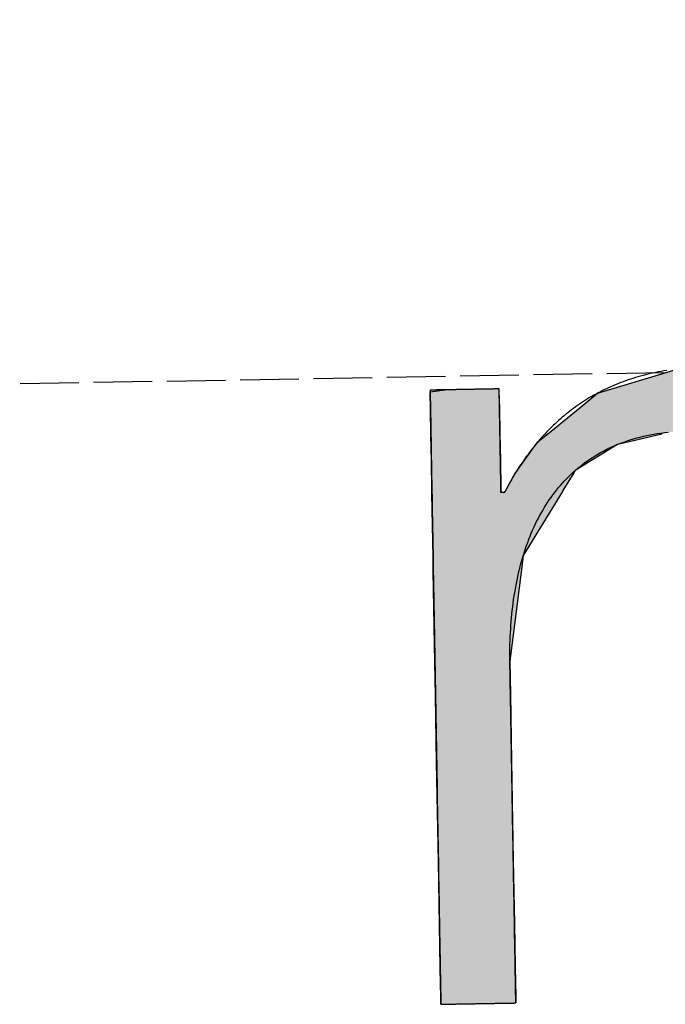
# Model space of a CAD drawing. Extents: x 1073 to 6773, y 5641 to 12616.
# Tile 8 of 69: x 3075 to 3130, y 8056 to 8139. Entities that reach past the tile are written whole.
import ezdxf

# ---------------------------------------------------------------- set-up
doc = ezdxf.new("R2010")
doc.units = 0
doc.linetypes.add('GEN3', pattern=[6.25, 5, -1.25])
doc.layers.get('0').update_dxf_attribs({"linetype": 'CONTINUOUS'})
doc.layers.add('3', color=6, linetype='GEN3')
doc.layers.add('LOGO', color=7, linetype='CONTINUOUS')

# ---------------------------------------------------------------- blocks, each defined once
blk = doc.blocks.new('*U27')
at = {"layer": 'LOGO', "color": 30, "linetype": 'CONTINUOUS'}
for p, q in [((2.813, 7.694), (3.015, 7.752)), ((3.015, 7.752), (3.042, 7.759)), ((3.042, 7.759), (3.157, 7.752)), ((3.157, 7.752), (4.045, 7.694)), ((7.287, 7.667), (7.566, 7.752)), ((7.566, 7.752), (7.79, 7.759)), ((7.79, 7.759), (8.127, 7.77)), ((8.127, 7.77), (8.205, 7.759)), ((8.205, 7.759), (8.257, 7.752)), ((8.257, 7.752), (8.845, 7.667)), ((2.06, 7.482), (2.813, 7.694)), ((4.045, 7.694), (4.497, 7.482)), ((6.653, 7.474), (7.287, 7.667)), ((8.845, 7.667), (9.162, 7.474)), ((0.001, 7.533), (0.181, 7.555)), ((0.001, 7.309), (0.001, 7.533)), ((0.845, 7.555), (0.845, 7.533)), ((0.845, 7.533), (0.85, 7.309)), ((1.842, 7.311), (2.06, 7.482)), ((4.497, 7.482), (4.86, 7.311)), ((6.099, 7.034), (6.653, 7.474)), ((9.162, 7.474), (9.885, 7.034)), ((0.001, 7.286), (0.001, 7.309)), ((0.001, 6.803), (0.001, 7.286)), ((0.85, 7.309), (0.85, 7.286)), ((0.85, 7.286), (0.85, 6.803)), ((1.434, 6.99), (1.842, 7.311)), ((4.86, 7.311), (5.115, 6.99)), ((5.98, 6.939), (6.099, 7.034)), ((9.885, 7.034), (9.925, 6.939)), ((1.316, 6.897), (1.401, 6.964)), ((1.401, 6.964), (1.434, 6.99)), ((2.84, 6.964), (2.53, 6.897)), ((3.996, 6.812), (3.56, 6.964)), ((5.115, 6.99), (5.136, 6.964)), ((5.136, 6.964), (5.257, 6.812)), ((5.9, 6.876), (5.98, 6.939)), ((7.185, 6.939), (7.036, 6.876)), ((8.433, 6.916), (7.185, 6.939)), ((9.17, 6.443), (8.433, 6.916)), ((9.925, 6.939), (9.934, 6.916)), ((9.934, 6.916), (10.131, 6.443)), ((0.001, 6.712), (0.001, 6.803)), ((0.85, 6.803), (0.85, 6.712)), ((1.046, 6.535), (1.277, 6.846)), ((1.277, 6.846), (1.316, 6.897)), ((2.292, 6.846), (1.767, 6.535)), ((2.53, 6.897), (2.292, 6.846)), ((4.188, 6.604), (3.996, 6.812)), ((5.257, 6.812), (5.423, 6.604)), ((5.779, 6.698), (5.9, 6.876)), ((7.036, 6.876), (6.617, 6.698)), ((0.001, 6.295), (0.001, 6.712)), ((0.85, 6.712), (0.85, 6.295)), ((5.614, 6.454), (5.779, 6.698)), ((6.617, 6.698), (6.362, 6.454)), ((4.399, 6.376), (4.188, 6.604)), ((5.423, 6.604), (5.511, 6.376)), ((0.9, 6.291), (1.025, 6.507)), ((1.025, 6.507), (1.046, 6.535)), ((1.75, 6.507), (1.612, 6.291)), ((1.767, 6.535), (1.75, 6.507)), ((5.511, 6.376), (5.614, 6.454)), ((6.362, 6.454), (6.28, 6.376)), ((9.397, 5.823), (9.17, 6.443)), ((10.131, 6.443), (10.39, 5.823)), ((4.468, 6.301), (4.399, 6.376)), ((4.557, 6.205), (4.468, 6.301)), ((6.202, 6.301), (6.163, 6.205)), ((6.28, 6.376), (6.202, 6.301)), ((0.001, 6.281), (0.001, 6.295)), ((0.001, 5.503), (0.001, 6.281)), ((0.85, 6.295), (0.878, 6.281)), ((0.893, 6.281), (0.9, 6.291)), ((1.606, 6.281), (1.111, 5.503)), ((1.612, 6.291), (1.606, 6.281)), ((4.757, 5.314), (4.557, 6.205)), ((6.163, 6.205), (5.811, 5.314)), ((9.489, 5.571), (9.397, 5.823)), ((10.39, 5.823), (10.408, 5.571)), ((9.503, 5.116), (9.489, 5.571)), ((10.408, 5.571), (10.44, 5.116)), ((0.001, 5.329), (0.001, 5.503)), ((1.111, 5.503), (1.086, 5.329)), ((0.001, 4.204), (0.001, 5.329)), ((1.086, 5.329), (0.923, 4.204)), ((4.758, 5.172), (4.757, 5.314)), ((5.811, 5.314), (5.754, 5.172)), ((4.759, 4.976), (4.758, 5.172)), ((5.754, 5.172), (5.734, 4.976)), ((9.517, 4.651), (9.503, 5.116)), ((10.44, 5.116), (10.44, 4.651)), ((4.759, 4.505), (4.759, 4.976)), ((5.734, 4.976), (5.686, 4.505)), ((9.518, 4.612), (9.517, 4.651)), ((9.518, 3.669), (9.518, 4.612)), ((10.44, 4.651), (10.44, 4.612)), ((10.44, 4.612), (10.44, 3.669)), ((4.759, 4.232), (4.759, 4.505)), ((5.686, 4.505), (5.683, 4.232)), ((0.001, 3.797), (0.001, 4.204)), ((0.923, 4.204), (0.923, 3.797)), ((4.759, 4.133), (4.759, 4.232)), ((4.759, 3.491), (4.759, 4.133)), ((5.683, 4.232), (5.682, 4.133)), ((5.682, 4.133), (5.682, 3.491)), ((0.001, 2.974), (0.001, 3.797)), ((0.923, 3.797), (0.923, 2.974)), ((9.518, 3.638), (9.518, 3.669)), ((9.518, 2.442), (9.518, 3.638)), ((10.44, 3.669), (10.44, 3.638)), ((10.44, 3.638), (10.44, 2.442)), ((4.759, 2.536), (4.759, 3.491)), ((5.682, 3.491), (5.682, 2.536)), ((0.001, 1.752), (0.001, 2.974)), ((0.923, 2.974), (0.923, 1.752)), ((4.759, 1.85), (4.759, 2.536)), ((5.682, 2.536), (5.682, 1.85)), ((9.518, 2.421), (9.518, 2.442)), ((10.44, 2.442), (10.44, 2.421)), ((9.518, 1.24), (9.518, 2.421)), ((10.44, 2.421), (10.44, 1.24)), ((4.759, 0.756), (4.759, 1.85)), ((5.682, 1.85), (5.682, 0.756)), ((0.001, 0.978), (0.001, 1.752)), ((0.923, 1.752), (0.923, 0.978)), ((9.518, 1.229), (9.518, 1.24)), ((9.518, 0.336), (9.518, 1.229)), ((10.44, 1.24), (10.44, 1.229)), ((10.44, 1.229), (10.44, 0.336)), ((0.001, 0.45), (0.001, 0.978)), ((0.923, 0.978), (0.923, 0.45)), ((4.759, 0.594), (4.759, 0.756)), ((5.682, 0.756), (5.682, 0.594)), ((4.759, 0.089), (4.759, 0.594)), ((5.682, 0.594), (5.682, 0.089)), ((0.001, 0.251), (0.001, 0.45)), ((0.923, 0.45), (0.923, 0.251)), ((0.001, 0.095), (0.001, 0.251)), ((0.923, 0.251), (0.923, 0.095)), ((9.518, 0.333), (9.518, 0.336)), ((9.518, 0), (9.518, 0.333)), ((10.44, 0.336), (10.44, 0.333)), ((10.44, 0.333), (10.44, 0)), ((0.001, 0), (0.001, 0.095)), ((0.923, 0.095), (0.923, 0)), ((4.806, 0.06), (4.759, 0.089)), ((4.904, 0), (4.806, 0.06)), ((5.682, 0.06), (5.659, 0)), ((5.682, 0.089), (5.682, 0.06))]:
    blk.add_line(p, q, dxfattribs=at)
at = {"layer": 'LOGO', "color": 30, "linetype": 'CONTINUOUS', "extrusion": (0, 0, -1)}
for points in [[(-3.015, 7.752), (-4.045, 7.694), (-2.813, 7.694)], [(-3.042, 7.759), (-3.157, 7.752), (-3.015, 7.752)], [(-3.015, 7.752), (-3.157, 7.752), (-4.045, 7.694)], [(-7.566, 7.752), (-8.845, 7.667), (-7.287, 7.667)], [(-7.79, 7.759), (-8.257, 7.752), (-7.566, 7.752)], [(-7.566, 7.752), (-8.257, 7.752), (-8.845, 7.667)], [(-8.127, 7.77), (-8.205, 7.759), (-7.79, 7.759)], [(-7.79, 7.759), (-8.205, 7.759), (-8.257, 7.752)], [(-2.813, 7.694), (-4.497, 7.482), (-2.06, 7.482)], [(-2.813, 7.694), (-4.045, 7.694), (-4.497, 7.482)], [(-7.287, 7.667), (-9.162, 7.474), (-6.653, 7.474)], [(-7.287, 7.667), (-8.845, 7.667), (-9.162, 7.474)], [(-0.181, 7.555), (-0.845, 7.533), (-0.001, 7.533)], [(-0.001, 7.533), (-0.85, 7.309), (-0.001, 7.309)], [(-0.001, 7.533), (-0.845, 7.533), (-0.85, 7.309)], [(-0.181, 7.555), (-0.845, 7.555), (-0.845, 7.533)], [(-2.06, 7.482), (-4.86, 7.311), (-1.842, 7.311)], [(-2.06, 7.482), (-4.497, 7.482), (-4.86, 7.311)], [(-6.653, 7.474), (-9.885, 7.034), (-6.099, 7.034)], [(-6.653, 7.474), (-9.162, 7.474), (-9.885, 7.034)], [(-0.001, 7.309), (-0.85, 7.286), (-0.001, 7.286)], [(-0.001, 7.309), (-0.85, 7.309), (-0.85, 7.286)], [(-0.001, 7.286), (-0.85, 6.803), (-0.001, 6.803)], [(-0.001, 7.286), (-0.85, 7.286), (-0.85, 6.803)], [(-1.842, 7.311), (-5.115, 6.99), (-1.434, 6.99)], [(-1.842, 7.311), (-4.86, 7.311), (-5.115, 6.99)], [(-6.099, 7.034), (-9.925, 6.939), (-5.98, 6.939)], [(-6.099, 7.034), (-9.885, 7.034), (-9.925, 6.939)], [(-1.401, 6.964), (-2.53, 6.897), (-1.316, 6.897)], [(-1.434, 6.99), (-2.84, 6.964), (-1.401, 6.964)], [(-1.401, 6.964), (-2.84, 6.964), (-2.53, 6.897)], [(-1.434, 6.99), (-2.96, 6.99), (-2.84, 6.964)], [(-2.96, 6.99), (-5.136, 6.964), (-3.56, 6.964)], [(-2.96, 6.99), (-5.115, 6.99), (-5.136, 6.964)], [(-3.56, 6.964), (-5.257, 6.812), (-3.996, 6.812)], [(-3.56, 6.964), (-5.136, 6.964), (-5.257, 6.812)], [(-5.98, 6.939), (-7.036, 6.876), (-5.9, 6.876)], [(-5.98, 6.939), (-7.185, 6.939), (-7.036, 6.876)], [(-7.185, 6.939), (-9.934, 6.916), (-8.433, 6.916)], [(-7.185, 6.939), (-9.925, 6.939), (-9.934, 6.916)], [(-8.433, 6.916), (-10.131, 6.443), (-9.17, 6.443)], [(-8.433, 6.916), (-9.934, 6.916), (-10.131, 6.443)], [(-0.001, 6.803), (-0.85, 6.712), (-0.001, 6.712)], [(-0.001, 6.803), (-0.85, 6.803), (-0.85, 6.712)], [(-1.277, 6.846), (-1.767, 6.535), (-1.046, 6.535)], [(-1.316, 6.897), (-2.292, 6.846), (-1.277, 6.846)], [(-1.277, 6.846), (-2.292, 6.846), (-1.767, 6.535)], [(-1.316, 6.897), (-2.53, 6.897), (-2.292, 6.846)], [(-3.996, 6.812), (-5.423, 6.604), (-4.188, 6.604)], [(-3.996, 6.812), (-5.257, 6.812), (-5.423, 6.604)], [(-5.9, 6.876), (-6.617, 6.698), (-5.779, 6.698)], [(-5.9, 6.876), (-7.036, 6.876), (-6.617, 6.698)], [(-0.001, 6.712), (-0.85, 6.295), (-0.001, 6.295)], [(-0.001, 6.712), (-0.85, 6.712), (-0.85, 6.295)], [(-5.779, 6.698), (-6.362, 6.454), (-5.614, 6.454)], [(-5.779, 6.698), (-6.617, 6.698), (-6.362, 6.454)], [(-4.188, 6.604), (-5.511, 6.376), (-4.399, 6.376)], [(-4.188, 6.604), (-5.423, 6.604), (-5.511, 6.376)], [(-1.025, 6.507), (-1.612, 6.291), (-0.9, 6.291)], [(-1.046, 6.535), (-1.75, 6.507), (-1.025, 6.507)], [(-1.025, 6.507), (-1.75, 6.507), (-1.612, 6.291)], [(-1.046, 6.535), (-1.767, 6.535), (-1.75, 6.507)], [(-5.614, 6.454), (-6.28, 6.376), (-5.511, 6.376)], [(-5.614, 6.454), (-6.362, 6.454), (-6.28, 6.376)], [(-9.17, 6.443), (-10.39, 5.823), (-9.397, 5.823)], [(-9.17, 6.443), (-10.131, 6.443), (-10.39, 5.823)], [(-4.399, 6.376), (-6.202, 6.301), (-4.468, 6.301)], [(-4.399, 6.376), (-6.28, 6.376), (-6.202, 6.301)], [(-4.468, 6.301), (-6.163, 6.205), (-4.557, 6.205)], [(-4.468, 6.301), (-6.202, 6.301), (-6.163, 6.205)], [(-0.001, 6.295), (-0.878, 6.281), (-0.001, 6.281)], [(-0.001, 6.295), (-0.85, 6.295), (-0.878, 6.281)], [(-0.001, 6.281), (-1.111, 5.503), (-0.001, 5.503)], [(-0.001, 6.281), (-1.606, 6.281), (-1.111, 5.503)], [(-0.9, 6.291), (-1.606, 6.281), (-0.893, 6.281)], [(-0.9, 6.291), (-1.612, 6.291), (-1.606, 6.281)], [(-4.557, 6.205), (-5.811, 5.314), (-4.757, 5.314)], [(-4.557, 6.205), (-6.163, 6.205), (-5.811, 5.314)], [(-9.397, 5.823), (-10.408, 5.571), (-9.489, 5.571)], [(-9.397, 5.823), (-10.39, 5.823), (-10.408, 5.571)], [(-9.489, 5.571), (-10.44, 5.116), (-9.503, 5.116)], [(-9.489, 5.571), (-10.408, 5.571), (-10.44, 5.116)], [(-0.001, 5.503), (-1.086, 5.329), (-0.001, 5.329)], [(-0.001, 5.503), (-1.111, 5.503), (-1.086, 5.329)], [(-0.001, 5.329), (-0.923, 4.204), (-0.001, 4.204)], [(-0.001, 5.329), (-1.086, 5.329), (-0.923, 4.204)], [(-4.757, 5.314), (-5.754, 5.172), (-4.758, 5.172)], [(-4.757, 5.314), (-5.811, 5.314), (-5.754, 5.172)], [(-4.758, 5.172), (-5.734, 4.976), (-4.759, 4.976)], [(-4.758, 5.172), (-5.754, 5.172), (-5.734, 4.976)], [(-9.503, 5.116), (-10.44, 4.651), (-9.517, 4.651)], [(-9.503, 5.116), (-10.44, 5.116), (-10.44, 4.651)], [(-4.759, 4.976), (-5.686, 4.505), (-4.759, 4.505)], [(-4.759, 4.976), (-5.734, 4.976), (-5.686, 4.505)], [(-9.517, 4.651), (-10.44, 4.612), (-9.518, 4.612)], [(-9.517, 4.651), (-10.44, 4.651), (-10.44, 4.612)], [(-9.518, 4.612), (-10.44, 3.669), (-9.518, 3.669)], [(-9.518, 4.612), (-10.44, 4.612), (-10.44, 3.669)], [(-4.759, 4.505), (-5.683, 4.232), (-4.759, 4.232)], [(-4.759, 4.505), (-5.686, 4.505), (-5.683, 4.232)], [(-0.001, 4.204), (-0.923, 3.797), (-0.001, 3.797)], [(-0.001, 4.204), (-0.923, 4.204), (-0.923, 3.797)], [(-4.759, 4.232), (-5.682, 4.133), (-4.759, 4.133)], [(-4.759, 4.232), (-5.683, 4.232), (-5.682, 4.133)], [(-4.759, 4.133), (-5.682, 3.491), (-4.759, 3.491)], [(-4.759, 4.133), (-5.682, 4.133), (-5.682, 3.491)], [(-0.001, 3.797), (-0.923, 2.974), (-0.001, 2.974)], [(-0.001, 3.797), (-0.923, 3.797), (-0.923, 2.974)], [(-9.518, 3.669), (-10.44, 3.638), (-9.518, 3.638)], [(-9.518, 3.669), (-10.44, 3.669), (-10.44, 3.638)], [(-9.518, 3.638), (-10.44, 2.442), (-9.518, 2.442)], [(-9.518, 3.638), (-10.44, 3.638), (-10.44, 2.442)], [(-4.759, 3.491), (-5.682, 2.536), (-4.759, 2.536)], [(-4.759, 3.491), (-5.682, 3.491), (-5.682, 2.536)], [(-0.001, 2.974), (-0.923, 1.752), (-0.001, 1.752)], [(-0.001, 2.974), (-0.923, 2.974), (-0.923, 1.752)], [(-4.759, 2.536), (-5.682, 1.85), (-4.759, 1.85)], [(-4.759, 2.536), (-5.682, 2.536), (-5.682, 1.85)], [(-9.518, 2.442), (-10.44, 2.421), (-9.518, 2.421)], [(-9.518, 2.442), (-10.44, 2.442), (-10.44, 2.421)], [(-9.518, 2.421), (-10.44, 1.24), (-9.518, 1.24)], [(-9.518, 2.421), (-10.44, 2.421), (-10.44, 1.24)], [(-4.759, 1.85), (-5.682, 0.756), (-4.759, 0.756)], [(-4.759, 1.85), (-5.682, 1.85), (-5.682, 0.756)], [(-0.001, 1.752), (-0.923, 0.978), (-0.001, 0.978)], [(-0.001, 1.752), (-0.923, 1.752), (-0.923, 0.978)], [(-9.518, 1.24), (-10.44, 1.229), (-9.518, 1.229)], [(-9.518, 1.24), (-10.44, 1.24), (-10.44, 1.229)], [(-9.518, 1.229), (-10.44, 0.336), (-9.518, 0.336)], [(-9.518, 1.229), (-10.44, 1.229), (-10.44, 0.336)], [(-0.001, 0.978), (-0.923, 0.45), (-0.001, 0.45)], [(-0.001, 0.978), (-0.923, 0.978), (-0.923, 0.45)], [(-4.759, 0.756), (-5.682, 0.594), (-4.759, 0.594)], [(-4.759, 0.756), (-5.682, 0.756), (-5.682, 0.594)], [(-4.759, 0.594), (-5.682, 0.089), (-4.759, 0.089)], [(-4.759, 0.594), (-5.682, 0.594), (-5.682, 0.089)], [(-0.001, 0.45), (-0.923, 0.251), (-0.001, 0.251)], [(-0.001, 0.45), (-0.923, 0.45), (-0.923, 0.251)], [(-0.001, 0.251), (-0.923, 0.095), (-0.001, 0.095)], [(-0.001, 0.251), (-0.923, 0.251), (-0.923, 0.095)], [(-9.518, 0.336), (-10.44, 0.333), (-9.518, 0.333)], [(-9.518, 0.336), (-10.44, 0.336), (-10.44, 0.333)], [(-9.518, 0.333), (-10.44, 0), (-9.518, 0)], [(-9.518, 0.333), (-10.44, 0.333), (-10.44, 0)], [(-0.001, 0.095), (-0.923, 0), (-0.001, 0)], [(-0.001, 0.095), (-0.923, 0.095), (-0.923, 0)], [(-4.759, 0.089), (-5.682, 0.06), (-4.806, 0.06)], [(-4.759, 0.089), (-5.682, 0.089), (-5.682, 0.06)], [(-4.806, 0.06), (-5.659, 0), (-4.904, 0)], [(-4.806, 0.06), (-5.682, 0.06), (-5.659, 0)]]:
    blk.add_solid(points, dxfattribs=at)
blk = doc.blocks.new('KLAUS')
at = {"layer": 'LOGO'}
for points in [[(0.001, 0, 0), (0.001, 0, 0), (0.002, 0, 0), (0.003, 0, 0), (0.005, 0, 0), (0.008, 0, 0), (0.011, 0, 0), (0.014, 0, 0), (0.018, 0, 0), (0.023, 0, 0), (0.028, 0, 0), (0.033, 0, 0), (0.039, 0, 0), (0.046, 0, 0), (0.052, 0, 0), (0.06, 0, 0), (0.067, 0, 0), (0.075, 0, 0), (0.084, 0, 0), (0.092, 0, 0), (0.101, 0, 0), (0.111, 0, 0), (0.121, 0, 0), (0.131, 0, 0), (0.141, 0, 0), (0.152, 0, 0), (0.163, 0, 0), (0.174, 0, 0), (0.185, 0, 0), (0.197, 0, 0), (0.209, 0, 0), (0.221, 0, 0), (0.234, 0, 0), (0.246, 0, 0), (0.259, 0, 0), (0.272, 0, 0), (0.285, 0, 0), (0.299, 0, 0), (0.312, 0, 0), (0.326, 0, 0), (0.339, 0, 0), (0.353, 0, 0), (0.367, 0, 0), (0.381, 0, 0), (0.395, 0, 0), (0.409, 0, 0), (0.423, 0, 0), (0.437, 0, 0), (0.452, 0, 0), (0.466, 0, 0), (0.48, 0, 0), (0.494, 0, 0), (0.508, 0, 0), (0.522, 0, 0), (0.536, 0, 0), (0.55, 0, 0), (0.564, 0, 0), (0.578, 0, 0), (0.592, 0, 0), (0.606, 0, 0), (0.619, 0, 0), (0.632, 0, 0), (0.646, 0, 0), (0.659, 0, 0), (0.672, 0, 0), (0.684, 0, 0), (0.697, 0, 0), (0.709, 0, 0), (0.721, 0, 0), (0.733, 0, 0), (0.745, 0, 0), (0.756, 0, 0), (0.767, 0, 0), (0.778, 0, 0), (0.789, 0, 0), (0.799, 0, 0), (0.809, 0, 0), (0.818, 0, 0), (0.828, 0, 0), (0.836, 0, 0), (0.845, 0, 0), (0.853, 0, 0), (0.861, 0, 0), (0.868, 0, 0), (0.875, 0, 0), (0.882, 0, 0), (0.888, 0, 0), (0.894, 0, 0), (0.899, 0, 0), (0.904, 0, 0), (0.908, 0, 0), (0.912, 0, 0), (0.915, 0, 0), (0.918, 0, 0), (0.92, 0, 0), (0.922, 0, 0), (0.923, 0, 0), (0.923, 0, 0), (0.923, 0, 0), (0.923, 0.003, 0), (0.923, 0.008, 0), (0.923, 0.016, 0), (0.923, 0.026, 0), (0.923, 0.039, 0), (0.923, 0.054, 0), (0.923, 0.071, 0), (0.923, 0.091, 0), (0.923, 0.112, 0), (0.923, 0.136, 0), (0.923, 0.162, 0), (0.923, 0.191, 0), (0.923, 0.221, 0), (0.923, 0.253, 0), (0.923, 0.286, 0), (0.923, 0.322, 0), (0.923, 0.359, 0), (0.923, 0.399, 0), (0.923, 0.439, 0), (0.923, 0.482, 0), (0.923, 0.526, 0), (0.923, 0.571, 0), (0.923, 0.618, 0), (0.923, 0.666, 0), (0.923, 0.716, 0), (0.923, 0.766, 0), (0.923, 0.818, 0), (0.923, 0.871, 0), (0.923, 0.926, 0), (0.923, 0.981, 0), (0.923, 1.037, 0), (0.923, 1.095, 0), (0.923, 1.153, 0), (0.923, 1.212, 0), (0.923, 1.272, 0), (0.923, 1.332, 0), (0.923, 1.393, 0), (0.923, 1.455, 0), (0.923, 1.517, 0), (0.923, 1.58, 0), (0.923, 1.643, 0), (0.923, 1.707, 0), (0.923, 1.771, 0), (0.923, 1.835, 0), (0.923, 1.9, 0), (0.923, 1.964, 0), (0.923, 2.029, 0), (0.923, 2.094, 0), (0.923, 2.159, 0), (0.923, 2.224, 0), (0.923, 2.289, 0), (0.923, 2.353, 0), (0.923, 2.418, 0), (0.923, 2.482, 0), (0.923, 2.545, 0), (0.923, 2.609, 0), (0.923, 2.672, 0), (0.923, 2.734, 0), (0.923, 2.796, 0), (0.923, 2.858, 0), (0.923, 2.919, 0), (0.923, 2.979, 0), (0.923, 3.038, 0), (0.923, 3.096, 0), (0.923, 3.154, 0), (0.923, 3.211, 0), (0.923, 3.267, 0), (0.923, 3.321, 0), (0.923, 3.375, 0), (0.923, 3.427, 0), (0.923, 3.479, 0), (0.923, 3.529, 0), (0.923, 3.578, 0), (0.923, 3.625, 0), (0.923, 3.671, 0), (0.923, 3.716, 0), (0.923, 3.759, 0), (0.923, 3.8, 0), (0.923, 3.84, 0), (0.923, 3.878, 0), (0.923, 3.915, 0), (0.923, 3.949, 0), (0.923, 3.982, 0), (0.923, 4.013, 0), (0.923, 4.042, 0), (0.923, 4.069, 0), (0.923, 4.093, 0), (0.923, 4.116, 0), (0.923, 4.137, 0), (0.923, 4.155, 0), (0.923, 4.171, 0), (0.923, 4.185, 0), (0.923, 4.196, 0), (0.923, 4.205, 0), (0.923, 4.211, 0), (0.923, 4.215, 0), (0.923, 4.219, 0), (0.924, 4.267, 0), (0.925, 4.316, 0), (0.927, 4.364, 0), (0.928, 4.411, 0), (0.931, 4.459, 0), (0.933, 4.506, 0), (0.936, 4.553, 0), (0.94, 4.6, 0), (0.944, 4.646, 0), (0.948, 4.692, 0), (0.953, 4.738, 0), (0.958, 4.784, 0), (0.964, 4.829, 0), (0.97, 4.874, 0), (0.976, 4.918, 0), (0.983, 4.963, 0), (0.99, 5.007, 0), (0.998, 5.05, 0), (1.006, 5.094, 0), (1.015, 5.137, 0), (1.024, 5.179, 0), (1.034, 5.221, 0), (1.044, 5.263, 0), (1.054, 5.305, 0), (1.065, 5.346, 0), (1.076, 5.387, 0), (1.088, 5.427, 0), (1.1, 5.467, 0), (1.113, 5.507, 0), (1.126, 5.546, 0), (1.139, 5.585, 0), (1.153, 5.623, 0), (1.168, 5.661, 0), (1.183, 5.699, 0), (1.198, 5.736, 0), (1.214, 5.773, 0), (1.231, 5.809, 0), (1.247, 5.845, 0), (1.265, 5.881, 0), (1.282, 5.916, 0), (1.301, 5.95, 0), (1.32, 5.984, 0), (1.339, 6.018, 0), (1.359, 6.051, 0), (1.379, 6.084, 0), (1.4, 6.116, 0), (1.421, 6.148, 0), (1.442, 6.179, 0), (1.465, 6.21, 0), (1.487, 6.24, 0), (1.511, 6.27, 0), (1.534, 6.299, 0), (1.559, 6.328, 0), (1.583, 6.356, 0), (1.608, 6.383, 0), (1.634, 6.411, 0), (1.661, 6.437, 0), (1.687, 6.463, 0), (1.715, 6.489, 0), (1.742, 6.514, 0), (1.771, 6.538, 0), (1.8, 6.562, 0), (1.829, 6.585, 0), (1.859, 6.608, 0), (1.889, 6.63, 0), (1.92, 6.651, 0), (1.952, 6.672, 0), (1.984, 6.693, 0), (2.017, 6.712, 0), (2.05, 6.731, 0), (2.083, 6.75, 0), (2.118, 6.768, 0), (2.152, 6.785, 0), (2.188, 6.802, 0), (2.224, 6.818, 0), (2.26, 6.833, 0), (2.297, 6.848, 0), (2.335, 6.862, 0), (2.373, 6.875, 0), (2.412, 6.888, 0), (2.451, 6.9, 0), (2.491, 6.911, 0), (2.531, 6.922, 0), (2.572, 6.932, 0), (2.613, 6.941, 0), (2.655, 6.95, 0), (2.698, 6.958, 0), (2.741, 6.965, 0), (2.785, 6.972, 0), (2.83, 6.978, 0), (2.875, 6.983, 0), (2.92, 6.987, 0)], [(2.915, 7.744, 0), (2.881, 7.74, 0), (2.848, 7.735, 0), (2.815, 7.729, 0), (2.782, 7.723, 0), (2.749, 7.717, 0), (2.717, 7.711, 0), (2.685, 7.704, 0), (2.653, 7.697, 0), (2.622, 7.689, 0), (2.59, 7.681, 0), (2.559, 7.673, 0), (2.528, 7.665, 0), (2.498, 7.656, 0), (2.467, 7.647, 0), (2.437, 7.637, 0), (2.407, 7.627, 0), (2.378, 7.617, 0), (2.348, 7.607, 0), (2.319, 7.596, 0), (2.29, 7.585, 0), (2.261, 7.574, 0), (2.233, 7.562, 0), (2.205, 7.55, 0), (2.177, 7.537, 0), (2.149, 7.525, 0), (2.122, 7.512, 0), (2.094, 7.499, 0), (2.067, 7.485, 0), (2.04, 7.471, 0), (2.014, 7.457, 0), (1.988, 7.443, 0), (1.961, 7.428, 0), (1.936, 7.413, 0), (1.91, 7.398, 0), (1.884, 7.382, 0), (1.859, 7.366, 0), (1.834, 7.35, 0), (1.809, 7.334, 0), (1.785, 7.317, 0), (1.761, 7.3, 0), (1.737, 7.282, 0), (1.713, 7.265, 0), (1.689, 7.247, 0), (1.666, 7.229, 0), (1.642, 7.21, 0), (1.619, 7.192, 0), (1.597, 7.173, 0), (1.574, 7.154, 0), (1.552, 7.134, 0), (1.53, 7.114, 0), (1.508, 7.094, 0), (1.486, 7.074, 0), (1.465, 7.054, 0), (1.444, 7.033, 0), (1.423, 7.012, 0), (1.402, 6.99, 0), (1.381, 6.969, 0), (1.361, 6.947, 0), (1.341, 6.925, 0), (1.321, 6.903, 0), (1.301, 6.88, 0), (1.281, 6.857, 0), (1.262, 6.834, 0), (1.243, 6.811, 0), (1.224, 6.788, 0), (1.205, 6.764, 0), (1.187, 6.74, 0), (1.168, 6.716, 0), (1.15, 6.691, 0), (1.133, 6.667, 0), (1.115, 6.642, 0), (1.097, 6.617, 0), (1.08, 6.591, 0), (1.063, 6.566, 0), (1.046, 6.54, 0), (1.029, 6.514, 0), (1.013, 6.488, 0), (0.997, 6.461, 0), (0.981, 6.434, 0), (0.965, 6.408, 0), (0.949, 6.38, 0), (0.934, 6.353, 0), (0.918, 6.326, 0), (0.903, 6.298, 0), (0.894, 6.281, 0), (0.894, 6.281, 0), (0.894, 6.281, 0), (0.894, 6.281, 0), (0.894, 6.281, 0), (0.894, 6.281, 0), (0.893, 6.281, 0), (0.893, 6.281, 0), (0.893, 6.281, 0), (0.893, 6.281, 0), (0.893, 6.281, 0), (0.892, 6.281, 0), (0.892, 6.281, 0), (0.892, 6.281, 0), (0.891, 6.281, 0), (0.891, 6.281, 0), (0.891, 6.281, 0), (0.89, 6.281, 0), (0.89, 6.281, 0), (0.89, 6.281, 0), (0.889, 6.281, 0), (0.889, 6.281, 0), (0.888, 6.281, 0), (0.888, 6.281, 0), (0.887, 6.281, 0), (0.887, 6.281, 0), (0.886, 6.281, 0), (0.886, 6.281, 0), (0.885, 6.281, 0), (0.884, 6.281, 0), (0.884, 6.281, 0), (0.883, 6.281, 0), (0.883, 6.281, 0), (0.882, 6.281, 0), (0.881, 6.281, 0), (0.881, 6.281, 0), (0.88, 6.281, 0), (0.88, 6.281, 0), (0.879, 6.281, 0), (0.878, 6.281, 0), (0.878, 6.281, 0), (0.877, 6.281, 0), (0.876, 6.281, 0), (0.876, 6.281, 0), (0.875, 6.281, 0), (0.874, 6.281, 0), (0.874, 6.281, 0), (0.873, 6.281, 0), (0.872, 6.281, 0), (0.872, 6.281, 0), (0.871, 6.281, 0), (0.87, 6.281, 0), (0.87, 6.281, 0), (0.869, 6.281, 0), (0.868, 6.281, 0), (0.868, 6.281, 0), (0.867, 6.281, 0), (0.866, 6.281, 0), (0.866, 6.281, 0), (0.865, 6.281, 0), (0.864, 6.281, 0), (0.864, 6.281, 0), (0.863, 6.281, 0), (0.862, 6.281, 0), (0.862, 6.281, 0), (0.861, 6.281, 0), (0.861, 6.281, 0), (0.86, 6.281, 0), (0.859, 6.281, 0), (0.859, 6.281, 0), (0.858, 6.281, 0), (0.858, 6.281, 0), (0.857, 6.281, 0), (0.857, 6.281, 0), (0.856, 6.281, 0), (0.856, 6.281, 0), (0.855, 6.281, 0), (0.855, 6.281, 0), (0.854, 6.281, 0), (0.854, 6.281, 0), (0.854, 6.281, 0), (0.853, 6.281, 0), (0.853, 6.281, 0), (0.853, 6.281, 0), (0.852, 6.281, 0), (0.852, 6.281, 0), (0.852, 6.281, 0), (0.851, 6.281, 0), (0.851, 6.281, 0), (0.851, 6.281, 0), (0.851, 6.281, 0), (0.851, 6.281, 0), (0.85, 6.281, 0), (0.85, 6.281, 0), (0.85, 6.281, 0), (0.85, 6.281, 0), (0.85, 6.281, 0), (0.85, 6.281, 0), (0.85, 6.281, 0), (0.85, 6.282, 0), (0.85, 6.284, 0), (0.85, 6.287, 0), (0.85, 6.29, 0), (0.85, 6.294, 0), (0.85, 6.299, 0), (0.85, 6.304, 0), (0.85, 6.311, 0), (0.85, 6.317, 0), (0.85, 6.325, 0), (0.85, 6.333, 0), (0.85, 6.342, 0), (0.85, 6.351, 0), (0.85, 6.361, 0), (0.85, 6.371, 0), (0.85, 6.382, 0), (0.85, 6.394, 0), (0.85, 6.406, 0), (0.85, 6.418, 0), (0.85, 6.431, 0), (0.85, 6.445, 0), (0.85, 6.459, 0), (0.85, 6.473, 0), (0.85, 6.488, 0), (0.85, 6.503, 0), (0.85, 6.518, 0), (0.85, 6.534, 0), (0.85, 6.55, 0), (0.85, 6.567, 0), (0.85, 6.584, 0), (0.85, 6.601, 0), (0.85, 6.618, 0), (0.85, 6.636, 0), (0.85, 6.654, 0), (0.85, 6.672, 0), (0.85, 6.69, 0), (0.85, 6.709, 0), (0.85, 6.728, 0), (0.85, 6.746, 0), (0.85, 6.765, 0), (0.85, 6.785, 0), (0.85, 6.804, 0), (0.85, 6.823, 0), (0.85, 6.843, 0), (0.85, 6.862, 0), (0.85, 6.882, 0), (0.85, 6.901, 0), (0.85, 6.921, 0), (0.85, 6.941, 0), (0.85, 6.96, 0), (0.85, 6.98, 0), (0.85, 6.999, 0), (0.85, 7.019, 0), (0.85, 7.038, 0), (0.85, 7.057, 0), (0.85, 7.076, 0), (0.85, 7.095, 0), (0.85, 7.114, 0), (0.85, 7.133, 0), (0.85, 7.151, 0), (0.85, 7.17, 0), (0.85, 7.188, 0), (0.85, 7.205, 0), (0.85, 7.223, 0), (0.85, 7.24, 0), (0.85, 7.257, 0), (0.85, 7.274, 0), (0.85, 7.29, 0), (0.85, 7.307, 0), (0.85, 7.322, 0), (0.85, 7.338, 0), (0.85, 7.353, 0), (0.85, 7.367, 0), (0.85, 7.381, 0), (0.85, 7.395, 0), (0.85, 7.408, 0), (0.85, 7.421, 0), (0.85, 7.434, 0), (0.85, 7.445, 0), (0.85, 7.457, 0), (0.85, 7.468, 0), (0.85, 7.478, 0), (0.85, 7.487, 0), (0.85, 7.497, 0), (0.85, 7.505, 0), (0.85, 7.513, 0), (0.85, 7.52, 0), (0.85, 7.527, 0), (0.85, 7.533, 0), (0.85, 7.538, 0), (0.85, 7.543, 0), (0.85, 7.547, 0), (0.85, 7.55, 0), (0.85, 7.552, 0), (0.85, 7.554, 0), (0.85, 7.555, 0), (0.85, 7.555, 0), (0.85, 7.555, 0), (0.849, 7.555, 0), (0.847, 7.555, 0), (0.845, 7.555, 0), (0.842, 7.555, 0), (0.84, 7.555, 0), (0.836, 7.555, 0), (0.832, 7.555, 0), (0.828, 7.555, 0), (0.823, 7.555, 0), (0.818, 7.555, 0), (0.812, 7.555, 0), (0.806, 7.555, 0), (0.8, 7.555, 0), (0.793, 7.555, 0), (0.786, 7.555, 0), (0.778, 7.555, 0), (0.771, 7.555, 0), (0.762, 7.555, 0), (0.754, 7.555, 0), (0.745, 7.555, 0), (0.736, 7.555, 0), (0.727, 7.555, 0), (0.717, 7.555, 0), (0.707, 7.555, 0), (0.697, 7.555, 0), (0.686, 7.555, 0), (0.676, 7.555, 0), (0.665, 7.555, 0), (0.654, 7.555, 0), (0.642, 7.555, 0), (0.631, 7.555, 0), (0.619, 7.555, 0), (0.607, 7.555, 0), (0.595, 7.555, 0), (0.583, 7.555, 0), (0.571, 7.555, 0), (0.558, 7.555, 0), (0.546, 7.555, 0), (0.533, 7.555, 0), (0.52, 7.555, 0), (0.507, 7.555, 0), (0.495, 7.555, 0), (0.482, 7.555, 0), (0.469, 7.555, 0), (0.456, 7.555, 0), (0.443, 7.555, 0), (0.43, 7.555, 0), (0.416, 7.555, 0), (0.403, 7.555, 0), (0.39, 7.555, 0), (0.377, 7.555, 0), (0.364, 7.555, 0), (0.351, 7.555, 0), (0.339, 7.555, 0), (0.326, 7.555, 0), (0.313, 7.555, 0), (0.301, 7.555, 0), (0.288, 7.555, 0), (0.276, 7.555, 0), (0.263, 7.555, 0), (0.251, 7.555, 0), (0.239, 7.555, 0), (0.228, 7.555, 0), (0.216, 7.555, 0), (0.204, 7.555, 0), (0.193, 7.555, 0), (0.182, 7.555, 0), (0.171, 7.555, 0), (0.161, 7.555, 0), (0.15, 7.555, 0), (0.14, 7.555, 0), (0.13, 7.555, 0), (0.121, 7.555, 0), (0.112, 7.555, 0), (0.103, 7.555, 0), (0.094, 7.555, 0), (0.085, 7.555, 0), (0.077, 7.555, 0), (0.07, 7.555, 0), (0.062, 7.555, 0), (0.055, 7.555, 0), (0.049, 7.555, 0), (0.042, 7.555, 0), (0.037, 7.555, 0), (0.031, 7.555, 0), (0.026, 7.555, 0), (0.021, 7.555, 0), (0.017, 7.555, 0), (0.014, 7.555, 0), (0.01, 7.555, 0), (0.007, 7.555, 0), (0.005, 7.555, 0), (0.003, 7.555, 0), (0.002, 7.555, 0), (0.001, 7.555, 0), (0.001, 7.555, 0), (0.001, 7.553, 0), (0.001, 7.546, 0), (0.001, 7.534, 0), (0.001, 7.518, 0), (0.001, 7.498, 0), (0.001, 7.474, 0), (0.001, 7.445, 0), (0.001, 7.412, 0), (0.001, 7.375, 0), (0.001, 7.334, 0), (0.001, 7.29, 0), (0.001, 7.242, 0), (0.001, 7.19, 0), (0.001, 7.135, 0), (0.001, 7.076, 0), (0.001, 7.014, 0), (0.001, 6.949, 0), (0.001, 6.88, 0), (0.001, 6.809, 0), (0.001, 6.735, 0), (0.001, 6.658, 0), (0.001, 6.578, 0), (0.001, 6.495, 0), (0.001, 6.41, 0), (0.001, 6.323, 0), (0.001, 6.233, 0), (0.001, 6.141, 0), (0.001, 6.047, 0), (0.001, 5.951, 0), (0.001, 5.853, 0), (0.001, 5.753, 0), (0.001, 5.651, 0), (0.001, 5.548, 0), (0.001, 5.443, 0), (0.001, 5.337, 0), (0.001, 5.229, 0), (0.001, 5.121, 0), (0.001, 5.011, 0), (0.001, 4.9, 0), (0.001, 4.787, 0), (0.001, 4.675, 0), (0.001, 4.561, 0), (0.001, 4.447, 0), (0.001, 4.332, 0), (0.001, 4.216, 0), (0.001, 4.101, 0), (0.001, 3.985, 0), (0.001, 3.868, 0), (0.001, 3.752, 0), (0.001, 3.636, 0), (0.001, 3.52, 0), (0.001, 3.404, 0), (0.001, 3.288, 0), (0.001, 3.173, 0), (0.001, 3.059, 0), (0.001, 2.945, 0), (0.001, 2.831, 0), (0.001, 2.719, 0), (0.001, 2.607, 0), (0.001, 2.496, 0), (0.001, 2.387, 0), (0.001, 2.278, 0), (0.001, 2.171, 0), (0.001, 2.066, 0), (0.001, 1.962, 0), (0.001, 1.859, 0), (0.001, 1.758, 0), (0.001, 1.659, 0), (0.001, 1.562, 0), (0.001, 1.466, 0), (0.001, 1.373, 0), (0.001, 1.282, 0), (0.001, 1.194, 0), (0.001, 1.107, 0), (0.001, 1.023, 0), (0.001, 0.942, 0), (0.001, 0.863, 0), (0.001, 0.787, 0), (0.001, 0.714, 0), (0.001, 0.644, 0), (0.001, 0.577, 0), (0.001, 0.513, 0), (0.001, 0.453, 0), (0.001, 0.395, 0), (0.001, 0.342, 0), (0.001, 0.291, 0), (0.001, 0.245, 0), (0.001, 0.202, 0), (0.001, 0.163, 0), (0.001, 0.128, 0), (0.001, 0.097, 0), (0.001, 0.07, 0), (0.001, 0.047, 0), (0.001, 0.028, 0), (0.001, 0.014, 0), (0.001, 0.005, 0), (0.001, 0, 0), (0.001, 0, 0), (0.001, 0, 0), (0.001, 0, 0), (0.001, 0, 0), (0.001, 0, 0), (0.001, 0, 0), (0.001, 0, 0), (0.001, 0, 0), (0.001, 0, 0), (0.001, 0, 0), (0.001, 0, 0), (0.001, 0, 0), (0.001, 0, 0), (0.001, 0, 0), (0.001, 0, 0), (0.001, 0, 0), (0.001, 0, 0), (0.001, 0, 0), (0.001, 0, 0), (0.001, 0, 0), (0.001, 0, 0), (0.001, 0, 0), (0.001, 0, 0), (0.001, 0, 0), (0.001, 0, 0), (0.001, 0, 0), (0.001, 0, 0), (0.001, 0, 0), (0.001, 0, 0), (0.001, 0, 0), (0.001, 0, 0), (0.001, 0, 0), (0.001, 0, 0), (0.001, 0, 0), (0.001, 0, 0), (0.001, 0, 0), (0.001, 0, 0), (0.001, 0, 0), (0.001, 0, 0), (0.001, 0, 0), (0.001, 0, 0), (0.001, 0, 0), (0.001, 0, 0), (0.001, 0, 0), (0.001, 0, 0), (0.001, 0, 0), (0.001, 0, 0), (0.001, 0, 0), (0.001, 0, 0), (0.001, 0, 0), (0.001, 0, 0), (0.001, 0, 0), (0.001, 0, 0), (0.001, 0, 0), (0.001, 0, 0), (0.001, 0, 0), (0.001, 0, 0), (0.001, 0, 0), (0.001, 0, 0), (0.001, 0, 0), (0.001, 0, 0), (0.001, 0, 0), (0.001, 0, 0), (0.001, 0, 0), (0.001, 0, 0), (0.001, 0, 0), (0.001, 0, 0), (0.001, 0, 0), (0.001, 0, 0), (0.001, 0, 0), (0.001, 0, 0), (0.001, 0, 0), (0.001, 0, 0), (0.001, 0, 0), (0.001, 0, 0), (0.001, 0, 0), (0.001, 0, 0), (0.001, 0, 0), (0.001, 0, 0), (0.001, 0, 0), (0.001, 0, 0), (0.001, 0, 0), (0.001, 0, 0), (0.001, 0, 0), (0.001, 0, 0), (0.001, 0, 0), (0.001, 0, 0), (0.001, 0, 0), (0.001, 0, 0), (0.001, 0, 0), (0.001, 0, 0), (0.001, 0, 0), (0.001, 0, 0), (0.001, 0, 0), (0.001, 0, 0), (0.001, 0, 0), (0.001, 0, 0), (0.001, 0, 0)]]:
    blk.add_polyline3d(points, dxfattribs=at)
at = {"layer": 'LOGO', "color": 30, "linetype": 'CONTINUOUS'}
blk.add_blockref('*U27', (0, 0), dxfattribs=at)

msp = doc.modelspace()

# ---------------------------------------------------------------- linework, layer by layer
at = {"layer": '3'}
msp.add_line((1175.278, 8075.309), (6230.443, 8163.547), dxfattribs=at)

# ---------------------------------------------------------------- block references
at = {"xscale": 6.929133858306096, "yscale": 6.929133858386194, "zscale": 6.929133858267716, "rotation": 0.9999999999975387}
msp.add_blockref('KLAUS', (3110.826, 8055.572), dxfattribs=at)

doc.saveas('drawing.dxf')
